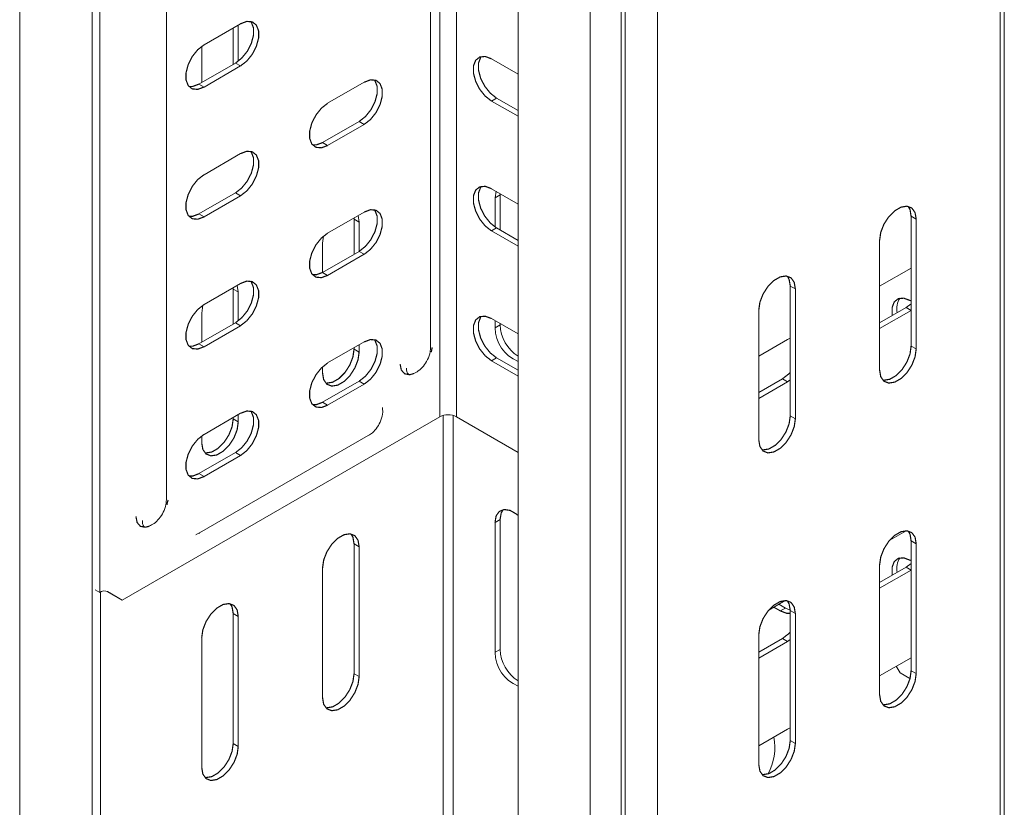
# Model space of a CAD drawing. Header units: millimetres. Extents: x 277 to 1082, y -1296 to 1314.
# Tile 2 of 29: x 364 to 488, y -1171 to -1072. Entities that reach past the tile are written whole.
import ezdxf

# ---------------------------------------------------------------- set-up
doc = ezdxf.new("R2010")
doc.units = ezdxf.units.MM
doc.linetypes.add('K5LT32768', pattern=[0])
doc.linetypes.add('K5LT32769', pattern=[0])

msp = doc.modelspace()

# ---------------------------------------------------------------- linework, layer by layer
at = {"color": 7, "linetype": 'K5LT32768', "lineweight": 15}
for p, q in [((416.64, -1121.64), (416.64, -966.5)), ((418.76, -1121.64), (418.76, -966.5)), ((415.49, -1112.89), (415.49, -977.35)), ((373.88, -993.77), (373.88, -1143.74)), ((382.26, -1132.08), (382.26, -996.53)), ((363.81, -1016.93), (363.81, -1235.76)), ((372.91, -1235.76), (372.91, -1017.97)), ((487.14, -1244.2), (487.14, -1025.37)), ((487.66, -1243.46), (487.66, -1025.06)), ((444.05, -1269.08), (444.05, -1050.24)), ((439.46, -1270.1), (439.46, -1051.26)), ((439.96, -1270.09), (439.96, -1051.26)), ((426.5, -1053.11), (426.5, -1271.95)), ((391.59, -1072.21), (387, -1074.86)), ((391.3, -1076.92), (391.3, -1072.37)), ((390.67, -1077.31), (390.67, -1072.74)), ((386.71, -1075.05), (386.71, -1079.6)), ((386.36, -1079.8), (390.96, -1077.15)), ((387, -1080.17), (391.59, -1077.51)), ((390.96, -1077.15), (391.59, -1077.51)), ((426.5, -1078.55), (423.16, -1076.62)), ((386.36, -1079.8), (387, -1080.17)), ((407.15, -1079.56), (402.55, -1082.21)), ((423.79, -1081.56), (423.16, -1081.93)), ((423.16, -1081.93), (426.5, -1083.85)), ((423.79, -1081.56), (426.5, -1083.12)), ((401.92, -1087.15), (406.51, -1084.5)), ((402.55, -1087.52), (407.15, -1084.86)), ((406.51, -1084.5), (407.15, -1084.86)), ((401.92, -1087.15), (402.55, -1087.52)), ((391.59, -1088.54), (387, -1091.19)), ((386.36, -1096.13), (390.96, -1093.48)), ((390.96, -1093.48), (391.59, -1093.84)), ((426.5, -1094.88), (423.16, -1092.95)), ((423.74, -1093.28), (423.6, -1094.1)), ((424.24, -1093.58), (424.24, -1093.74)), ((387, -1096.5), (391.59, -1093.84)), ((424.24, -1093.74), (423.6, -1094.1)), ((423.6, -1094.1), (423.6, -1097.77)), ((424.24, -1093.74), (424.24, -1098.15)), ((407.15, -1095.89), (402.55, -1098.54)), ((386.36, -1096.13), (387, -1096.5)), ((405.87, -1096.79), (405.87, -1096.63)), ((405.87, -1096.79), (406.51, -1097.16)), ((405.87, -1101.2), (405.87, -1096.79)), ((406.51, -1097.16), (406.37, -1096.34)), ((406.51, -1100.83), (406.51, -1097.16)), ((476.58, -1096.78), (475.94, -1096.42)), ((475.94, -1096.42), (475.94, -1112.75)), ((476.58, -1096.78), (476.58, -1113.11)), ((423.79, -1097.89), (423.16, -1098.26)), ((423.16, -1098.26), (426.5, -1100.18)), ((423.79, -1097.89), (426.5, -1099.45)), ((402.02, -1098.92), (401.91, -1099.81)), ((401.91, -1099.81), (401.91, -1103.49)), ((471.98, -1115.77), (471.98, -1099.44)), ((401.92, -1103.48), (406.51, -1100.83)), ((406.51, -1100.83), (407.15, -1101.2)), ((402.55, -1103.85), (407.15, -1101.2)), ((401.92, -1103.48), (402.55, -1103.85)), ((471.98, -1105.23), (475.94, -1102.95)), ((391.59, -1104.87), (387, -1107.52)), ((390.67, -1105.57), (390.66, -1105.41)), ((390.67, -1105.57), (391.3, -1105.93)), ((390.67, -1109.98), (390.67, -1105.57)), ((391.3, -1105.93), (391.17, -1105.11)), ((391.3, -1109.58), (391.3, -1105.93)), ((461.38, -1105.56), (460.74, -1105.19)), ((460.74, -1105.19), (460.74, -1121.52)), ((461.38, -1105.56), (461.38, -1121.89)), ((475.94, -1107.09), (475.81, -1107.01)), ((386.84, -1107.62), (386.71, -1108.59)), ((456.78, -1124.54), (456.78, -1108.21)), ((475.32, -1107.88), (471.98, -1109.81)), ((475.94, -1108.26), (471.98, -1110.54)), ((475.94, -1107.42), (475.32, -1107.88)), ((386.71, -1108.59), (386.71, -1112.26)), ((426.5, -1111.21), (423.16, -1109.28)), ((423.6, -1109.54), (423.6, -1110.44)), ((386.36, -1112.46), (390.96, -1109.81)), ((387, -1112.83), (391.59, -1110.18)), ((390.96, -1109.81), (391.59, -1110.18)), ((424.24, -1110.07), (423.6, -1110.44)), ((424.24, -1109.9), (424.24, -1110.07)), ((456.78, -1114.01), (460.4, -1111.92)), ((460.4, -1111.92), (460.74, -1111.76)), ((386.36, -1112.46), (387, -1112.83)), ((407.15, -1112.22), (402.55, -1114.87)), ((405.87, -1113.12), (405.87, -1112.96)), ((405.87, -1113.12), (406.51, -1113.49)), ((406.51, -1113.49), (406.51, -1112.59)), ((476.58, -1113.11), (475.94, -1112.75)), ((423.79, -1114.22), (423.16, -1114.59)), ((423.16, -1114.59), (426.5, -1116.51)), ((423.79, -1114.22), (426.5, -1115.78)), ((401.91, -1115.35), (401.91, -1116.14)), ((459.76, -1116.86), (456.78, -1118.58)), ((460.4, -1117.23), (459.76, -1116.86)), ((460.74, -1117), (460.4, -1117.23)), ((401.92, -1119.81), (406.51, -1117.16)), ((402.55, -1120.18), (407.15, -1117.53)), ((406.51, -1117.16), (407.15, -1117.53)), ((460.4, -1117.23), (456.78, -1119.32)), ((401.92, -1119.81), (402.55, -1120.18)), ((376.71, -1144.69), (416.64, -1121.64)), ((391.59, -1121.2), (387, -1123.85)), ((390.67, -1121.9), (390.67, -1121.73)), ((390.67, -1121.9), (391.3, -1122.26)), ((391.3, -1122.26), (391.3, -1121.37)), ((418.76, -1121.64), (426.5, -1126.11)), ((461.38, -1121.89), (460.74, -1121.52)), ((386.45, -1136.25), (407.66, -1124.01)), ((386.71, -1124.04), (386.71, -1124.92)), ((386.36, -1128.79), (390.96, -1126.14)), ((387, -1129.16), (391.59, -1126.51)), ((390.96, -1126.14), (391.59, -1126.51)), ((386.36, -1128.79), (387, -1129.16)), ((424.24, -1134.56), (423.6, -1134.93)), ((423.6, -1134.93), (423.6, -1151.26)), ((424.24, -1134.56), (424.24, -1150.9)), ((386.08, -1136.43), (385.96, -1136.48)), ((386.1, -1136.42), (386.45, -1136.25)), ((386.35, -1136.3), (386.45, -1136.25)), ((473.25, -1137.17), (475.32, -1135.97)), ((405.87, -1137.62), (406.51, -1137.98)), ((405.87, -1153.95), (405.87, -1137.62)), ((406.51, -1154.32), (406.51, -1137.98)), ((476.58, -1137.61), (475.94, -1137.24)), ((475.94, -1137.24), (475.94, -1153.57)), ((476.58, -1137.61), (476.58, -1153.94)), ((401.91, -1140.64), (401.91, -1156.97)), ((471.98, -1156.59), (471.98, -1140.26)), ((475.32, -1140.55), (471.98, -1142.47)), ((475.94, -1140.08), (475.32, -1140.55)), ((475.94, -1139.75), (475.81, -1139.68)), ((475.94, -1140.92), (471.98, -1143.2)), ((373.32, -1143.41), (373.88, -1143.74)), ((376.07, -1144.33), (374.87, -1143.63)), ((376.71, -1144.69), (374.88, -1143.64)), ((376.07, -1144.33), (376.71, -1144.69)), ((458.04, -1145.94), (460.12, -1144.75)), ((458.67, -1145.58), (459.49, -1146.05)), ((459.31, -1145.21), (460.13, -1145.69)), ((390.67, -1146.39), (391.3, -1146.76)), ((390.67, -1162.72), (390.67, -1146.39)), ((391.3, -1163.09), (391.3, -1146.76)), ((460.13, -1145.69), (459.49, -1146.05)), ((460.13, -1145.69), (460.74, -1145.94)), ((461.38, -1146.39), (460.74, -1146.02)), ((460.74, -1146.02), (460.74, -1162.35)), ((461.38, -1146.39), (461.38, -1162.72)), ((456.78, -1165.37), (456.78, -1149.04)), ((386.71, -1149.41), (386.71, -1165.75)), ((459.76, -1149.53), (456.78, -1151.25)), ((460.4, -1149.89), (456.78, -1151.98)), ((460.4, -1149.89), (459.76, -1149.53)), ((460.74, -1149.66), (460.4, -1149.89)), ((424.24, -1150.9), (423.6, -1151.26)), ((471.98, -1154.23), (475.94, -1151.94)), ((474.57, -1153.86), (474.08, -1153.02)), ((405.87, -1153.95), (406.51, -1154.32)), ((474.57, -1153.86), (475.8, -1154.57)), ((476.58, -1153.94), (475.94, -1153.57)), ((456.78, -1163), (460.4, -1160.92)), ((460.4, -1160.92), (460.74, -1160.75)), ((390.67, -1162.72), (391.3, -1163.09)), ((461.38, -1162.72), (460.74, -1162.35))]:
    msp.add_line(p, q, dxfattribs=at)
at = {"color": 8, "linetype": 'K5LT32769', "lineweight": 15, "true_color": 0x808080}
for p, q in [((435.58, -1272.19), (435.58, -1054.18)), ((475.94, -1108.25), (475.32, -1107.88)), ((417.06, -1203.75), (417.06, -1121.47)), ((418.34, -1203.75), (418.34, -1121.47)), ((475.94, -1140.91), (475.32, -1140.55)), ((373.97, -1228.62), (373.97, -1143.69))]:
    msp.add_line(p, q, dxfattribs=at)
at = {"color": 7, "linetype": 'K5LT32768', "const_width": 0.15}
for points in [[(390.96, -1077.15), (391.74, -1076.53), (392.44, -1075.67), (392.95, -1074.67), (393.22, -1073.65), (393.22, -1072.73), (392.95, -1072.02), (392.87, -1071.92)], [(391.59, -1077.51), (392.38, -1076.9), (393.07, -1076.04), (393.58, -1075.04), (393.86, -1074.01), (393.86, -1073.09), (393.58, -1072.38), (393.07, -1071.97), (392.38, -1071.91), (391.59, -1072.21)], [(387, -1074.86), (386.21, -1075.47), (385.52, -1076.33), (385.01, -1077.34), (384.74, -1078.36), (384.74, -1079.28), (385.01, -1079.99), (385.52, -1080.4), (386.21, -1080.46), (387, -1080.17)], [(423.16, -1076.62), (422.37, -1076.32), (421.68, -1076.39), (421.17, -1076.8), (420.89, -1077.5), (420.89, -1078.43), (421.17, -1079.45), (421.68, -1080.45), (422.37, -1081.31), (423.16, -1081.93)], [(421.88, -1076.33), (421.8, -1076.43), (421.53, -1077.14), (421.53, -1078.06), (421.8, -1079.08), (422.32, -1080.08), (423.01, -1080.94), (423.79, -1081.56)], [(385.09, -1080.09), (385.58, -1080.09), (386.36, -1079.8)], [(406.51, -1084.5), (407.3, -1083.88), (407.99, -1083.02), (408.5, -1082.02), (408.78, -1081), (408.78, -1080.08), (408.5, -1079.37), (408.43, -1079.27)], [(407.15, -1084.86), (407.94, -1084.25), (408.63, -1083.39), (409.14, -1082.39), (409.41, -1081.36), (409.41, -1080.44), (409.14, -1079.73), (408.63, -1079.32), (407.94, -1079.26), (407.15, -1079.56)], [(402.55, -1082.21), (401.77, -1082.82), (401.08, -1083.68), (400.56, -1084.69), (400.29, -1085.71), (400.29, -1086.63), (400.56, -1087.34), (401.08, -1087.75), (401.77, -1087.81), (402.55, -1087.52)], [(400.64, -1087.44), (401.13, -1087.44), (401.92, -1087.15)], [(390.96, -1093.48), (391.74, -1092.86), (392.44, -1092), (392.95, -1091), (393.22, -1089.98), (393.22, -1089.06), (392.95, -1088.35), (392.87, -1088.25)], [(391.59, -1093.84), (392.38, -1093.23), (393.07, -1092.37), (393.58, -1091.37), (393.86, -1090.35), (393.86, -1089.42), (393.58, -1088.72), (393.07, -1088.31), (392.38, -1088.24), (391.59, -1088.54)], [(387, -1091.19), (386.21, -1091.8), (385.52, -1092.66), (385.01, -1093.67), (384.74, -1094.69), (384.74, -1095.61), (385.01, -1096.32), (385.52, -1096.73), (386.21, -1096.79), (387, -1096.5)], [(423.16, -1092.95), (422.37, -1092.65), (421.68, -1092.72), (421.17, -1093.13), (420.89, -1093.83), (420.89, -1094.76), (421.17, -1095.78), (421.68, -1096.78), (422.37, -1097.64), (423.16, -1098.26)], [(421.88, -1092.66), (421.8, -1092.76), (421.53, -1093.47), (421.53, -1094.39), (421.8, -1095.41), (422.32, -1096.41), (423.01, -1097.27), (423.79, -1097.89)], [(385.09, -1096.42), (385.58, -1096.42), (386.36, -1096.13)], [(406.51, -1100.83), (407.3, -1100.21), (407.99, -1099.35), (408.5, -1098.35), (408.78, -1097.33), (408.78, -1096.41), (408.5, -1095.7), (408.43, -1095.6)], [(407.15, -1101.2), (407.94, -1100.58), (408.63, -1099.72), (409.14, -1098.72), (409.41, -1097.7), (409.41, -1096.77), (409.14, -1096.07), (408.63, -1095.66), (407.94, -1095.59), (407.15, -1095.89)], [(471.98, -1099.44), (472.12, -1098.45), (472.52, -1097.42), (473.13, -1096.48), (473.88, -1095.73), (474.68, -1095.27), (475.43, -1095.15), (476.04, -1095.39), (476.44, -1095.96), (476.58, -1096.78)], [(475.56, -1095.17), (475.81, -1095.59), (475.94, -1096.42)], [(402.55, -1098.54), (401.77, -1099.15), (401.08, -1100.01), (400.56, -1101.02), (400.29, -1102.04), (400.29, -1102.96), (400.56, -1103.67), (401.08, -1104.08), (401.77, -1104.14), (402.55, -1103.85)], [(400.64, -1103.77), (401.13, -1103.77), (401.92, -1103.48)], [(390.96, -1109.81), (391.74, -1109.19), (392.44, -1108.33), (392.95, -1107.33), (393.22, -1106.31), (393.22, -1105.39), (392.95, -1104.68), (392.87, -1104.58)], [(391.59, -1110.18), (392.38, -1109.56), (393.07, -1108.7), (393.58, -1107.7), (393.86, -1106.68), (393.86, -1105.75), (393.58, -1105.05), (393.07, -1104.64), (392.38, -1104.57), (391.59, -1104.87)], [(456.78, -1108.21), (456.92, -1107.23), (457.32, -1106.2), (457.93, -1105.25), (458.68, -1104.5), (459.48, -1104.04), (460.23, -1103.93), (460.84, -1104.16), (461.24, -1104.73), (461.38, -1105.56)], [(460.36, -1103.94), (460.6, -1104.37), (460.74, -1105.19)], [(475.81, -1107.01), (475.02, -1106.72), (474.33, -1106.78), (473.82, -1107.19), (473.55, -1107.9), (473.55, -1108.82), (473.56, -1108.9)], [(387, -1107.52), (386.21, -1108.14), (385.52, -1109), (385.01, -1110), (384.74, -1111.02), (384.74, -1111.94), (385.01, -1112.65), (385.52, -1113.06), (386.21, -1113.12), (387, -1112.83)], [(423.16, -1109.28), (422.37, -1108.99), (421.68, -1109.05), (421.17, -1109.46), (420.89, -1110.17), (420.89, -1111.09), (421.17, -1112.11), (421.68, -1113.11), (422.37, -1113.97), (423.16, -1114.59)], [(421.88, -1108.99), (421.8, -1109.09), (421.53, -1109.8), (421.53, -1110.72), (421.8, -1111.74), (422.32, -1112.75), (423.01, -1113.61), (423.79, -1114.22)], [(406.51, -1117.16), (407.3, -1116.54), (407.99, -1115.68), (408.5, -1114.68), (408.78, -1113.66), (408.78, -1112.74), (408.5, -1112.03), (408.43, -1111.93)], [(407.15, -1117.53), (407.94, -1116.91), (408.63, -1116.05), (409.14, -1115.05), (409.41, -1114.03), (409.41, -1113.1), (409.14, -1112.4), (408.63, -1111.99), (407.94, -1111.92), (407.15, -1112.22)], [(385.09, -1112.75), (385.58, -1112.76), (386.36, -1112.46)], [(401.91, -1116.14), (402.05, -1116.97), (402.45, -1117.54), (403.06, -1117.78), (403.81, -1117.66), (404.61, -1117.2), (405.36, -1116.45), (405.97, -1115.5), (406.37, -1114.48), (406.51, -1113.49)], [(402.3, -1117.39), (402.42, -1117.41), (403.17, -1117.29), (403.97, -1116.83), (404.72, -1116.08), (405.33, -1115.14), (405.73, -1114.11), (405.87, -1113.12)], [(476.58, -1113.11), (476.44, -1114.1), (476.04, -1115.13), (475.43, -1116.08), (474.68, -1116.82), (473.88, -1117.28), (473.13, -1117.4), (472.52, -1117.16), (472.12, -1116.6), (471.98, -1115.77)], [(475.94, -1112.75), (475.81, -1113.73), (475.41, -1114.76), (474.8, -1115.71), (474.05, -1116.46), (473.25, -1116.92), (472.5, -1117.04), (472.37, -1117.02)], [(402.55, -1114.87), (401.77, -1115.49), (401.08, -1116.35), (400.56, -1117.35), (400.29, -1118.37), (400.29, -1119.29), (400.56, -1120), (401.08, -1120.41), (401.77, -1120.47), (402.55, -1120.18)], [(413.3, -1116.23), (412.84, -1116.35), (412.22, -1116.22), (411.81, -1115.75), (411.66, -1114.99)], [(460.74, -1116.04), (460.55, -1116.25), (459.76, -1116.86)], [(390.96, -1126.14), (391.74, -1125.53), (392.44, -1124.67), (392.95, -1123.66), (393.22, -1122.64), (393.22, -1121.72), (392.95, -1121.01), (392.87, -1120.91)], [(391.59, -1126.51), (392.38, -1125.89), (393.07, -1125.03), (393.58, -1124.03), (393.86, -1123.01), (393.86, -1122.09), (393.58, -1121.38), (393.07, -1120.97), (392.38, -1120.91), (391.59, -1121.2)], [(400.64, -1120.1), (401.13, -1120.11), (401.92, -1119.81)], [(387.09, -1126.17), (387.22, -1126.19), (387.97, -1126.07), (388.77, -1125.61), (389.52, -1124.86), (390.13, -1123.91), (390.53, -1122.89), (390.67, -1121.9)], [(461.38, -1121.89), (461.24, -1122.88), (460.84, -1123.91), (460.23, -1124.85), (459.48, -1125.6), (458.68, -1126.06), (457.93, -1126.18), (457.32, -1125.94), (456.92, -1125.37), (456.78, -1124.54)], [(460.74, -1121.52), (460.6, -1122.51), (460.2, -1123.54), (459.59, -1124.49), (458.84, -1125.23), (458.04, -1125.69), (457.29, -1125.81), (457.17, -1125.79)], [(386.71, -1124.92), (386.85, -1125.75), (387.25, -1126.31), (387.86, -1126.55), (388.61, -1126.44), (389.4, -1125.97), (390.15, -1125.23), (390.77, -1124.28), (391.17, -1123.25), (391.3, -1122.26)], [(387, -1123.85), (386.21, -1124.47), (385.52, -1125.33), (385.01, -1126.33), (384.74, -1127.35), (384.74, -1128.27), (385.01, -1128.98), (385.52, -1129.39), (386.21, -1129.45), (387, -1129.16)], [(385.09, -1129.08), (385.58, -1129.09), (386.36, -1128.79)], [(426.5, -1134.04), (426.3, -1133.88), (425.5, -1133.41), (424.75, -1133.3), (424.14, -1133.54), (423.74, -1134.1), (423.6, -1134.93)], [(424.63, -1133.31), (424.38, -1133.74), (424.24, -1134.56)], [(380.06, -1135.41), (379.61, -1135.53), (378.99, -1135.41), (378.58, -1134.93), (378.43, -1134.17)], [(406.51, -1137.98), (406.37, -1137.16), (405.97, -1136.59), (405.36, -1136.35), (404.61, -1136.47), (403.81, -1136.93), (403.06, -1137.68), (402.45, -1138.62), (402.05, -1139.65), (401.91, -1140.64)], [(405.87, -1137.62), (405.73, -1136.79), (405.48, -1136.37)], [(471.98, -1140.26), (472.12, -1139.28), (472.52, -1138.25), (473.13, -1137.3), (473.88, -1136.55), (474.68, -1136.09), (475.43, -1135.98), (476.04, -1136.22), (476.44, -1136.78), (476.58, -1137.61)], [(475.56, -1135.99), (475.81, -1136.42), (475.94, -1137.24)], [(475.81, -1139.68), (475.02, -1139.38), (474.33, -1139.44), (473.82, -1139.85), (473.55, -1140.56), (473.55, -1141.48), (473.56, -1141.56)], [(391.3, -1146.76), (391.17, -1145.93), (390.77, -1145.37), (390.15, -1145.13), (389.4, -1145.24), (388.61, -1145.7), (387.86, -1146.45), (387.25, -1147.4), (386.85, -1148.43), (386.71, -1149.41)], [(390.67, -1146.39), (390.53, -1145.57), (390.28, -1145.14)], [(456.78, -1149.04), (456.92, -1148.05), (457.32, -1147.02), (457.93, -1146.08), (458.68, -1145.33), (459.48, -1144.87), (460.23, -1144.75), (460.84, -1144.99), (461.24, -1145.56), (461.38, -1146.39)], [(460.36, -1144.77), (460.6, -1145.19), (460.74, -1146.02)], [(459.49, -1146.05), (460.28, -1146.35), (460.74, -1146.35)], [(460.74, -1148.7), (460.55, -1148.91), (459.76, -1149.53)], [(401.91, -1156.97), (402.05, -1157.8), (402.45, -1158.36), (403.06, -1158.6), (403.81, -1158.49), (404.61, -1158.03), (405.36, -1157.28), (405.97, -1156.33), (406.37, -1155.3), (406.51, -1154.32)], [(402.3, -1158.22), (402.42, -1158.24), (403.17, -1158.12), (403.97, -1157.66), (404.72, -1156.91), (405.33, -1155.96), (405.73, -1154.94), (405.87, -1153.95)], [(476.58, -1153.94), (476.44, -1154.93), (476.04, -1155.96), (475.43, -1156.9), (474.68, -1157.65), (473.88, -1158.11), (473.13, -1158.23), (472.52, -1157.99), (472.12, -1157.42), (471.98, -1156.59)], [(475.94, -1153.57), (475.81, -1154.56), (475.41, -1155.59), (474.8, -1156.54), (474.05, -1157.28), (473.25, -1157.74), (472.5, -1157.86), (472.37, -1157.84)], [(387.09, -1167), (387.22, -1167.01), (387.97, -1166.9), (388.77, -1166.43), (389.52, -1165.69), (390.13, -1164.74), (390.53, -1163.71), (390.67, -1162.72)], [(461.38, -1162.72), (461.24, -1163.71), (460.84, -1164.73), (460.23, -1165.68), (459.48, -1166.43), (458.68, -1166.89), (457.93, -1167.01), (457.32, -1166.77), (456.92, -1166.2), (456.78, -1165.37)], [(460.74, -1162.35), (460.6, -1163.34), (460.2, -1164.37), (459.59, -1165.31), (458.84, -1166.06), (458.04, -1166.52), (457.29, -1166.64), (457.17, -1166.62)], [(386.71, -1165.75), (386.85, -1166.57), (387.25, -1167.14), (387.86, -1167.38), (388.61, -1167.26), (389.4, -1166.8), (390.15, -1166.05), (390.77, -1165.11), (391.17, -1164.08), (391.3, -1163.09)]]:
    msp.add_lwpolyline(points, dxfattribs=at)
at = {"color": 8, "linetype": 'K5LT32769', "true_color": 0x808080, "const_width": 0.15}
for points in [[(415.7, -1112.9), (415.6, -1113.4), (415.56, -1113.52)], [(382.47, -1132.09), (382.36, -1132.58), (382.33, -1132.71)]]:
    msp.add_lwpolyline(points, dxfattribs=at)
at = {"color": 7, "linetype": 'K5LT32768', "lineweight": 15}
for centre, radius, start, end in [((476.4, -1108.01), 2.27, 145.4052, 193.2837), ((428.13, -1110.45), 4.52, 179.8178, 248.8673), ((429.16, -1109.88), 4.92, 182.1383, 237.2544), ((417.7, -1123.69), 2.31, 62.6099, 117.39), ((476.4, -1140.67), 2.27, 145.4053, 193.2838), ((374.47, -1144.55), 1.01, 65.6833, 125.62), ((428.13, -1151.28), 4.52, 179.8179, 248.867), ((429.16, -1150.71), 4.92, 182.1384, 237.2539), ((452.11, -1163.29), 6.69, 330.7923, 11.8192)]:
    msp.add_arc(centre, radius, start, end, dxfattribs=at)
for points, knots in [([(413.32, -1116.21), (413.54, -1116.11), (414.01, -1115.88), (414.63, -1115.27), (415.16, -1114.45), (415.45, -1113.62), (415.48, -1113.09), (415.49, -1112.89)], [0, 0, 0, 0, 0.175919, 0.385137, 0.613026, 0.85461, 1, 1, 1, 1]), ([(413.36, -1116.19), (413.34, -1116.2), (413.14, -1116.32), (412.88, -1116.33), (412.72, -1116.29), (412.61, -1116.21), (412.48, -1115.88), (412.47, -1115.6), (412.47, -1115.51)], [0, 0, 0, 0, 0.02566, 0.232584, 0.444942, 0.69938, 0.89896, 1, 1, 1, 1]), ([(407.66, -1124.01), (407.84, -1123.89), (408.26, -1123.61), (408.83, -1122.95), (409.3, -1122.06), (409.52, -1121.19), (409.45, -1120.66), (409.43, -1120.46)], [0, 0, 0, 0, 0.152639, 0.373312, 0.605086, 0.854296, 1, 1, 1, 1]), ([(380.09, -1135.4), (380.3, -1135.29), (380.77, -1135.06), (381.39, -1134.45), (381.92, -1133.64), (382.22, -1132.81), (382.25, -1132.28), (382.26, -1132.08)], [0, 0, 0, 0, 0.175919, 0.385137, 0.613026, 0.854609, 1, 1, 1, 1]), ([(380.13, -1135.37), (380.1, -1135.39), (379.91, -1135.51), (379.64, -1135.51), (379.48, -1135.48), (379.38, -1135.39), (379.25, -1135.06), (379.24, -1134.78), (379.24, -1134.69)], [0, 0, 0, 0, 0.02566, 0.232584, 0.444942, 0.69938, 0.89896, 1, 1, 1, 1])]:
    msp.add_open_spline(points, degree=3, knots=knots, dxfattribs=at)

doc.saveas('drawing.dxf')
